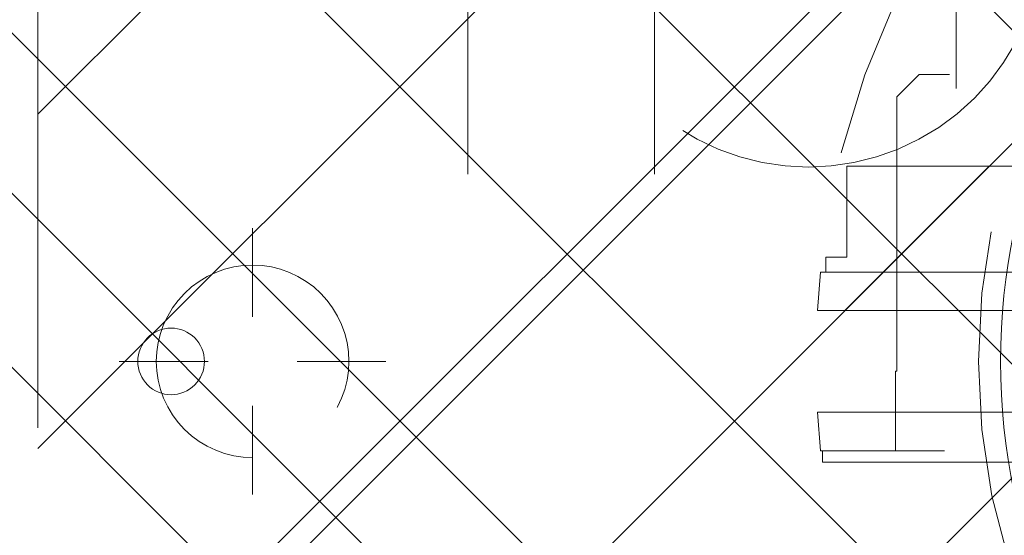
# Model space of a CAD drawing. Header units: inches. Extents: x -456 to -299, y -255 to -14.
# Tile 5 of 45: x -378.78 to -376.16, y -86.99 to -85.62. Entities that reach past the tile are written whole.
import ezdxf

# ---------------------------------------------------------------- set-up
doc = ezdxf.new("R2010")
doc.units = ezdxf.units.IN
doc.header["$LTSCALE"] = 32
doc.header["$MEASUREMENT"] = 0
doc.header["$PDMODE"] = 1
doc.header["$PDSIZE"] = -2
doc.linetypes.add('Dash Style-1', pattern=[0.083328, 0.041656, -0.041672])
for name, color, linetype, lineweight in [('DashLine', 7, 'Dash Style-1', 13), ('DashLineFill', 7, 'Dash Style-1', 13), ('Drawing', 7, 'Continuous', 18), ('Metal-Black', 7, 'Continuous', 18), ('Metal-DeskStructure', 7, 'Continuous', 13), ('None', 7, 'Continuous', 18), ('SolidLine', 7, 'Continuous', 15), ('Wood_1-H', 7, 'Continuous', 13)]:
    doc.layers.add(name, color=color, linetype=linetype, lineweight=lineweight)
pattern_1 = [(45, (0, 0), (-1.61301565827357, 1.935715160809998), []), (45, (-1.0608, 1.0608), (-0.4723460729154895, 0.4167612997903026), [])]

# ---------------------------------------------------------------- blocks, each defined once
blk = doc.blocks.new('Group-48')
at = {"layer": 'DashLine'}
for p, q in [((0.0001991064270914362, 3.818897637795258), (0.0001991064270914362, 4.055118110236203)), ((-0.117911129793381, 3.700787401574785), (-0.3541316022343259, 3.700787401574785)), ((0.1183093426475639, 3.700787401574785), (0.3545298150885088, 3.700787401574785)), ((0.0001991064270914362, 3.582677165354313), (0.0001991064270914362, 3.346456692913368))]:
    blk.add_line(p, q, dxfattribs=at)
at = {"layer": 'DashLine', "flags": 128}
blk.add_lwpolyline([(-0.2557064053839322, 3.700787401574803), (-0.254474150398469, 3.725870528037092), (-0.2507892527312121, 3.750712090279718), (-0.2446871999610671, 3.775072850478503), (-0.2362267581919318, 3.798718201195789), (-0.2254894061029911, 3.821420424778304), (-0.2125785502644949, 3.842960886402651), (-0.1976185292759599, 3.863132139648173), (-0.180753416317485, 3.881739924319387), (-0.1621456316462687, 3.898605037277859), (-0.1419743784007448, 3.913565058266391), (-0.1204339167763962, 3.926475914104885), (-0.09773169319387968, 3.937213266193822), (-0.07408634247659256, 3.945673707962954), (-0.04972558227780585, 3.951775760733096), (-0.02488402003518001, 3.955460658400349), (0.0001991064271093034, 3.956692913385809), (0.02528223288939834, 3.955460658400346), (0.05012379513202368, 3.951775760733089), (0.07448455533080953, 3.945673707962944), (0.09812990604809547, 3.937213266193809), (0.1208321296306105, 3.926475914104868), (0.1423725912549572, 3.913565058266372), (0.1625438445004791, 3.898605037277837), (0.181151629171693, 3.881739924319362), (0.1980167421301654, 3.863132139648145), (0.2129767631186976, 3.842960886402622), (0.2258876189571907, 3.821420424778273), (0.2366249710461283, 3.798718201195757), (0.2450854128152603, 3.775072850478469), (0.2511874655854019, 3.750712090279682), (0.2548723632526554, 3.725870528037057), (0.2561046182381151, 3.700787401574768), (0.2548723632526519, 3.675704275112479), (0.251187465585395, 3.650862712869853), (0.24508541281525, 3.626501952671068), (0.2366249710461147, 3.602856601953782), (0.2258876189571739, 3.580154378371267), (0.2129767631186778, 3.55861391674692), (0.1980167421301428, 3.538442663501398), (0.1811516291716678, 3.519834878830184), (0.1625438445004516, 3.502969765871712), (0.1423725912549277, 3.488009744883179), (0.1208321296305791, 3.475098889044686), (0.09812990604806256, 3.464361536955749), (0.07448455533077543, 3.455901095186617), (0.05012379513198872, 3.449799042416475), (0.02528223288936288, 3.446114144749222), (0.0001991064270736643, 3.444881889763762), (-0.02488402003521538, 3.446114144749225), (-0.04972558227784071, 3.449799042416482), (-0.07408634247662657, 3.455901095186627), (-0.09773169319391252, 3.464361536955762), (-0.1204339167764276, 3.475098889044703), (-0.1419743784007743, 3.488009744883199), (-0.1621456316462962, 3.502969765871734), (-0.1807534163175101, 3.519834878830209), (-0.1976185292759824, 3.538442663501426), (-0.2125785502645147, 3.558613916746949), (-0.2254894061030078, 3.580154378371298), (-0.2362267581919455, 3.602856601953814), (-0.2446871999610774, 3.626501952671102), (-0.250789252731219, 3.650862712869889), (-0.2544741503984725, 3.675704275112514)], close=True, dxfattribs=at)
blk = doc.blocks.new('1BRPT9-Bracket (2D)')
at = {"layer": 'DashLineFill', "linetype": 'Continuous', "lineweight": 13}
h = blk.add_hatch(dxfattribs=at)
h.set_pattern_fill('Steel', color=253, style=0, pattern_type=2)
h.set_pattern_definition(pattern_1)
edge = h.paths.add_edge_path()
edge.add_arc((1.677931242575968, -8.488188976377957), 0.2519685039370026, 269.999999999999, 360.0000000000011)
edge.add_line((1.929899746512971, -8.488188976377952), (1.929899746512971, -7.480314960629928))
edge.add_line((1.929899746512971, -7.480314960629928), (2.323600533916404, -7.480314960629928))
edge.add_line((2.323600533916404, -7.480314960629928), (2.323600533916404, 7.461135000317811))
edge.add_line((2.323600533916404, 7.461135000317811), (1.929899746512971, 7.480314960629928))
edge.add_line((1.929899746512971, 7.480314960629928), (1.929899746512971, 8.488188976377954))
edge.add_arc((1.677931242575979, 8.488188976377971), 0.2519685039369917, 359.999999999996, 450.0000000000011)
edge.add_line((1.677931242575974, 8.740157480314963), (-2.32206875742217, 8.740157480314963))
edge.add_line((-2.32206875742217, 8.740157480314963), (-2.32206875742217, -8.74015748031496))
edge.add_line((-2.32206875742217, -8.74015748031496), (1.677931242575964, -8.74015748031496))
at = {"layer": 'DashLineFill', "linetype": 'Continuous', "lineweight": 5}
blk.add_point((0.0001991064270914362, 3.700787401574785), dxfattribs=at)
at = {"layer": 'Metal-DeskStructure', "color": 7}
blk.add_blockref('Group-48', (0, 0), dxfattribs=at)
blk = doc.blocks.new('StructEnd-C (2D)')
at = {"layer": 'Metal-Black', "color": 7}
blk.add_blockref('1BRPT9-Bracket (2D)', (0, 0), dxfattribs=at)
blk = doc.blocks.new('Group-68')
at = {"layer": 'SolidLine', "color": 7, "rotation": 90}
blk.add_blockref('StructEnd-C (2D)', (0, -65.98425196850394), dxfattribs=at)
blk = doc.blocks.new('SL Floating Runoff Desk (2D)')
at = {"layer": 'None'}
blk.add_blockref('Group-68', (0, 0), dxfattribs=at)
at = {"layer": 'Drawing', "color": 0, "flags": 1}
for tag in ['Tag', 'Catalog', 'Option1', 'Option2', 'Option3', 'Option4', 'Option5', 'Option6', 'Option7', 'Option8', 'Option9', 'Option10', 'Option11', 'Option12', 'Custom', 'FinishGroup', 'Discount', 'Item2', 'Item3', 'Item6', 'Item9', 'Item10', 'Item12', 'Item13', 'Item16', 'Item19', 'Item20', 'Item21', 'Item22', 'Item23', 'Item24', 'Item25', 'Item8', 'Item18', 'Item1', 'Item4', 'Item5', 'Item7', 'Item11', 'Item14', 'Item15', 'Item17']:
    blk.add_attdef(tag, (-30.00000000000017, -74.81889763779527), '', height=0.007086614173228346, dxfattribs=at)
blk = doc.blocks.new('Slate-LegBrace (2D)')
at = {"layer": 'DashLineFill', "linetype": 'Continuous', "lineweight": 13}
h = blk.add_hatch(dxfattribs=at)
h.set_pattern_fill('Steel', color=253, style=0, pattern_type=2)
h.set_pattern_definition(pattern_1)
edge = h.paths.add_edge_path()
edge.add_line((-2.199587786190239, 0.1351515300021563), (-1.374775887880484, 0.1351515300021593))
edge.add_arc((3.636636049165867e-15, 0.01355418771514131), 1.380142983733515, 5.054592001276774, 174.9454079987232, ccw=False)
edge.add_line((1.374775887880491, 0.1351515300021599), (2.199718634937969, 0.1351515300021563))
edge.add_arc((6.542437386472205e-05, 0.01705725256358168), 2.202821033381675, 3.07312710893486, 176.9268728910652)
h = blk.add_hatch(dxfattribs=at)
h.set_pattern_fill('Steel', color=253, style=0, pattern_type=2)
h.set_pattern_definition(pattern_1)
edge = h.paths.add_edge_path()
edge.add_line((-2.191696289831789, 0.2375138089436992), (-1.463739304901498, 0.2375137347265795))
edge.add_arc((6.542437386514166e-05, 0.017041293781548), 1.480314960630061, 8.565281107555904, 171.4347188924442, ccw=False)
edge.add_line((1.463870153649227, 0.2375137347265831), (2.191827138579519, 0.2375138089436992))
edge.add_line((2.191827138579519, 0.2375138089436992), (2.19971863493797, 0.1351515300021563))
edge.add_line((2.19971863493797, 0.1351515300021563), (1.374775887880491, 0.1351515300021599))
edge.add_arc((3.356894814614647e-15, 0.01355418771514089), 1.380142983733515, 5.054592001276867, 174.9454079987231)
edge.add_line((-1.374775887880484, 0.1351515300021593), (-2.19958778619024, 0.1351515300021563))
edge.add_line((-2.19958778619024, 0.1351515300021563), (-2.191696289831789, 0.2375138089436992))
h = blk.add_hatch(dxfattribs=at)
h.set_pattern_fill('Steel', color=253, style=0, pattern_type=2)
h.set_pattern_definition(pattern_1)
h.paths.add_polyline_path([(-2.186309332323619, -0.2676096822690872), (-2.186309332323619, -0.2375137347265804), (-1.992015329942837, -0.2375137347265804), (-1.992015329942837, -0.02575645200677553), (-1.988265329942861, -0.02575645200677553), (-1.988265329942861, 0.7034311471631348), (-1.929210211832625, 0.762486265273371), (-1.734820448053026, 0.762486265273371), (-1.67576532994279, 0.7034311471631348), (-1.67576532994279, -0.02575645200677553), (-1.672015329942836, -0.02575645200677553), (-1.672015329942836, -0.2375137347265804), (-1.477721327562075, -0.2375137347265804), (-1.477721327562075, -0.2676096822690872)])
h = blk.add_hatch(dxfattribs=at)
h.set_pattern_fill('Steel', color=253, style=0, pattern_type=2)
h.set_pattern_definition(pattern_1)
h.paths.add_polyline_path([(-2.177118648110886, 0.237513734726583), (-2.177118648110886, 0.2775137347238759), (-2.1211904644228, 0.2775137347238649), (-2.1211904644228, 0.5187637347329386), (-1.542840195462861, 0.5187637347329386), (-1.542840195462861, 0.2775137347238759), (-1.486912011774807, 0.2775137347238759), (-1.486912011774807, 0.237513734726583)])
h = blk.add_hatch(dxfattribs=at)
h.set_pattern_fill('Steel', color=253, style=0, pattern_type=2)
h.set_pattern_definition(pattern_1)
edge = h.paths.add_edge_path()
edge.add_line((-2.199587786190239, -0.1351515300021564), (-1.374775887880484, -0.1351515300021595))
edge.add_arc((3.636636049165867e-15, -0.01355418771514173), 1.380142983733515, 185.0545920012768, 354.9454079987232)
edge.add_line((1.374775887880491, -0.13515153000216), (2.199718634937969, -0.1351515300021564))
edge.add_arc((6.54243738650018e-05, -0.01705725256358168), 2.202821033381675, 183.0731271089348, 356.92687289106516, ccw=False)
h = blk.add_hatch(dxfattribs=at)
h.set_pattern_fill('Steel', color=253, style=0, pattern_type=2)
h.set_pattern_definition(pattern_1)
edge = h.paths.add_edge_path()
edge.add_line((2.191696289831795, -0.2375138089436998), (1.463739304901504, -0.2375137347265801))
edge.add_arc((-6.542437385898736e-05, -0.01704129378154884), 1.480314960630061, 188.5652811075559, 351.4347188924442, ccw=False)
edge.add_line((-1.463870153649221, -0.2375137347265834), (-2.191827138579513, -0.2375138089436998))
edge.add_line((-2.191827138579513, -0.2375138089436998), (-2.199718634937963, -0.1351515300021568))
edge.add_line((-2.199718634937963, -0.1351515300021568), (-1.374775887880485, -0.1351515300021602))
edge.add_arc((2.937282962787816e-15, -0.01355418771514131), 1.380142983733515, 185.0545920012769, 354.9454079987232)
edge.add_line((1.37477588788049, -0.1351515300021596), (2.199587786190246, -0.1351515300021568))
edge.add_line((2.199587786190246, -0.1351515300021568), (2.191696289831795, -0.2375138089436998))
at = {"layer": 'DashLineFill', "flags": 128}
for points in [[(-2.199587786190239, 0.1351515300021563), (-1.374775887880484, 0.1351515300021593, -0.9154551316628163), (1.374775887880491, 0.1351515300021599), (2.199718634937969, 0.1351515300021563, 0.9477524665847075)], [(-2.191696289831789, 0.2375138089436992), (-1.463739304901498, 0.2375137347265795, -0.8606629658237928), (1.463870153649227, 0.2375137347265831), (2.191827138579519, 0.2375138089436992), (2.19971863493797, 0.1351515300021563), (1.374775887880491, 0.1351515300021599, 0.9154551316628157), (-1.374775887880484, 0.1351515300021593), (-2.19958778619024, 0.1351515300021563)], [(2.191696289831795, -0.2375138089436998), (1.463739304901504, -0.2375137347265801, -0.860662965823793), (-1.463870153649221, -0.2375137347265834), (-2.191827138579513, -0.2375138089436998), (-2.199718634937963, -0.1351515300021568), (-1.374775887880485, -0.1351515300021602, 0.9154551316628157), (1.37477588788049, -0.1351515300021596), (2.199587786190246, -0.1351515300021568)], [(-2.199587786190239, -0.1351515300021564), (-1.374775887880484, -0.1351515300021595, 0.9154551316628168), (1.374775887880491, -0.13515153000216), (2.199718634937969, -0.1351515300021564, -0.9477524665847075)]]:
    blk.add_lwpolyline(points, format="xyb", close=True, dxfattribs=at)
for points in [[(-2.186309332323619, -0.2676096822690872), (-2.186309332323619, -0.2375137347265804), (-1.992015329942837, -0.2375137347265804), (-1.992015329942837, -0.02575645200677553), (-1.988265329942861, -0.02575645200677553), (-1.988265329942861, 0.7034311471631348), (-1.929210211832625, 0.762486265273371), (-1.734820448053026, 0.762486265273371), (-1.67576532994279, 0.7034311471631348), (-1.67576532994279, -0.02575645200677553), (-1.672015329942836, -0.02575645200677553), (-1.672015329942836, -0.2375137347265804), (-1.477721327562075, -0.2375137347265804), (-1.477721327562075, -0.2676096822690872)], [(-2.177118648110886, 0.237513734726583), (-2.177118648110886, 0.2775137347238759), (-2.1211904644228, 0.2775137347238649), (-2.1211904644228, 0.5187637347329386), (-1.542840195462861, 0.5187637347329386), (-1.542840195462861, 0.2775137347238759), (-1.486912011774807, 0.2775137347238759), (-1.486912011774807, 0.237513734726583)]]:
    blk.add_lwpolyline(points, close=True, dxfattribs=at)
blk = doc.blocks.new('TLLegSleeve-NG (2D)')
at = {"layer": 'DashLineFill', "linetype": 'Continuous', "lineweight": 13}
h = blk.add_hatch(dxfattribs=at)
h.set_pattern_fill('Steel', color=253, style=0, pattern_type=2)
h.set_pattern_definition(pattern_1)
edge = h.paths.add_edge_path()
edge.add_arc((0, 2.950395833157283e-16), 1.771653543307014, 180, 360)
edge.add_arc((0, -2.950395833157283e-16), 1.771653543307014, 9.54166404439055e-15, 180)
edge.add_line((-1.771653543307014, 0), (-1.771653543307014, 0))
edge = h.paths.add_edge_path()
edge.add_arc((-1.77635683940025e-15, 2.687045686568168e-15), 1.437007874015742, 180, 360)
edge.add_arc((-1.554312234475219e-15, 2.208425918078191e-15), 1.437007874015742, 9.541664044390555e-15, 180)
edge.add_line((-1.437007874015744, 2.44773580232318e-15), (-1.437007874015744, 2.44773580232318e-15))
at = {"layer": 'DashLineFill', "flags": 128}
blk.add_lwpolyline([(-1.771653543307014, 0, 0.9999999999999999), (1.771653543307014, 0, 0.9999999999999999), (-1.771653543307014, 0)], format="xyb", close=True, dxfattribs=at)
blk = doc.blocks.new('1BP8DW-Leveler (2D)')
at = {"layer": 'DashLine', "flags": 128}
for points in [[(0.625, -1.786516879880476e-14), (0.6219904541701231, -0.06126071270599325), (0.6129908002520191, -0.1219314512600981), (0.5980877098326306, -0.1814279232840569), (0.5774247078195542, -0.2391771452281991), (0.551200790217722, -0.2946229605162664), (0.5196685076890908, -0.3472313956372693), (0.4831315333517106, -0.3964958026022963), (0.4419417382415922, -0.4419417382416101), (0.3964958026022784, -0.4831315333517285), (0.3472313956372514, -0.5196685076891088), (0.2946229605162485, -0.5512007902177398), (0.2391771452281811, -0.5774247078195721), (0.181427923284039, -0.5980877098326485), (0.1219314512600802, -0.612990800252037), (0.06126071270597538, -0.6219904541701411), (0, -0.625000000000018), (-0.06126071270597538, -0.6219904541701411), (-0.1219314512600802, -0.612990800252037), (-0.181427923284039, -0.5980877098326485), (-0.2391771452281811, -0.5774247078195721), (-0.2946229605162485, -0.5512007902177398), (-0.3472313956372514, -0.5196685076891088), (-0.3964958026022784, -0.4831315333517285), (-0.4419417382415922, -0.4419417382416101), (-0.4831315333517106, -0.3964958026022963), (-0.5196685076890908, -0.3472313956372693), (-0.551200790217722, -0.2946229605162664), (-0.5774247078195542, -0.2391771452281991), (-0.5980877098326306, -0.1814279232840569), (-0.6129908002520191, -0.1219314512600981), (-0.6219904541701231, -0.06126071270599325), (-0.625, -1.786516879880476e-14), (-0.6219904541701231, 0.06126071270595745), (-0.6129908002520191, 0.1219314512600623), (-0.5980877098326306, 0.1814279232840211), (-0.5774247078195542, 0.2391771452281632), (-0.551200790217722, 0.2946229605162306), (-0.5196685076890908, 0.3472313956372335), (-0.4831315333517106, 0.3964958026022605), (-0.4419417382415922, 0.4419417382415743), (-0.3964958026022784, 0.4831315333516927), (-0.3472313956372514, 0.5196685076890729), (-0.2946229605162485, 0.5512007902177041), (-0.2391771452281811, 0.5774247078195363), (-0.181427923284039, 0.5980877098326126), (-0.1219314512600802, 0.6129908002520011), (-0.06126071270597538, 0.6219904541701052), (0, 0.6249999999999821), (0.06126071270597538, 0.6219904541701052), (0.1219314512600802, 0.6129908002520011), (0.181427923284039, 0.5980877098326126), (0.2391771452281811, 0.5774247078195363), (0.2946229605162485, 0.5512007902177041), (0.3472313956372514, 0.5196685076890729), (0.3964958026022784, 0.4831315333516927), (0.4419417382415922, 0.4419417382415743), (0.4831315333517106, 0.3964958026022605), (0.5196685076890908, 0.3472313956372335), (0.551200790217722, 0.2946229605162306), (0.5774247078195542, 0.2391771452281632), (0.5980877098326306, 0.1814279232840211), (0.6129908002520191, 0.1219314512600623), (0.6219904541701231, 0.06126071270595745)], [(0, 0.1562499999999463), (0.01531517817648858, 0.1554976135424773), (0.03048286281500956, 0.1532477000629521), (0.04535698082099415, 0.1495219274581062), (0.05979428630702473, 0.1443561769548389), (0.07365574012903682, 0.1378001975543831), (0.08680784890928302, 0.129917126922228), (0.09912395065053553, 0.1207828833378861), (0.1104854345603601, 0.1104854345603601), (0.1207828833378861, 0.09912395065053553), (0.129917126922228, 0.08680784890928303), (0.1378001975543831, 0.0736557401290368), (0.1443561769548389, 0.05979428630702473), (0.1495219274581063, 0.04535698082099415), (0.1532477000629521, 0.03048286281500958), (0.1554976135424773, 0.01531517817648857), (0.1562499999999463, 9.56755311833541e-18), (0.1554976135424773, -0.01531517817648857), (0.1532477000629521, -0.03048286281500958), (0.1495219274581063, -0.04535698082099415), (0.1443561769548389, -0.05979428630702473), (0.1378001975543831, -0.0736557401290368), (0.129917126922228, -0.08680784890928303), (0.1207828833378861, -0.09912395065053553), (0.1104854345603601, -0.1104854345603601), (0.09912395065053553, -0.1207828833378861), (0.08680784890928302, -0.129917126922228), (0.07365574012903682, -0.1378001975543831), (0.05979428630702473, -0.1443561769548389), (0.04535698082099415, -0.1495219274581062), (0.03048286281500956, -0.1532477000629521), (0.01531517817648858, -0.1554976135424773), (0, -0.1562499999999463), (-0.01531517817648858, -0.1554976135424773), (-0.03048286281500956, -0.1532477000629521), (-0.04535698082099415, -0.1495219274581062), (-0.05979428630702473, -0.1443561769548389), (-0.07365574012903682, -0.1378001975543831), (-0.08680784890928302, -0.129917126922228), (-0.09912395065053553, -0.1207828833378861), (-0.1104854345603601, -0.1104854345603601), (-0.1207828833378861, -0.09912395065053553), (-0.129917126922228, -0.08680784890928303), (-0.1378001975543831, -0.0736557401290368), (-0.1443561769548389, -0.05979428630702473), (-0.1495219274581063, -0.04535698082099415), (-0.1532477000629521, -0.03048286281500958), (-0.1554976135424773, -0.01531517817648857), (-0.1562499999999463, 9.56755311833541e-18), (-0.1554976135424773, 0.01531517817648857), (-0.1532477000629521, 0.03048286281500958), (-0.1495219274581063, 0.04535698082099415), (-0.1443561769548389, 0.05979428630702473), (-0.1378001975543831, 0.0736557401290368), (-0.129917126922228, 0.08680784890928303), (-0.1207828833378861, 0.09912395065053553), (-0.1104854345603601, 0.1104854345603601), (-0.09912395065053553, 0.1207828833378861), (-0.08680784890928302, 0.129917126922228), (-0.07365574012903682, 0.1378001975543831), (-0.05979428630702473, 0.1443561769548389), (-0.04535698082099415, 0.1495219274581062), (-0.03048286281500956, 0.1532477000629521), (-0.01531517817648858, 0.1554976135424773)], [(5.740531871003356e-18, 0.09374999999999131), (-0.08118988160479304, 0.04687499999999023), (-0.08118988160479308, -0.04687500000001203), (-1.722159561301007e-17, -0.09375000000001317), (0.08118988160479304, -0.04687500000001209), (0.08118988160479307, 0.0468749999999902)]]:
    blk.add_lwpolyline(points, close=True, dxfattribs=at)
blk = doc.blocks.new('1BRPFX-Ped_Plate (2D)')
at = {"layer": 'DashLineFill', "linetype": 'Continuous', "lineweight": 13}
h = blk.add_hatch(dxfattribs=at)
h.set_pattern_fill('Steel', color=253, style=0, pattern_type=2)
h.set_pattern_definition(pattern_1)
edge = h.paths.add_edge_path()
edge.add_arc((-4.145669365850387, -1.704724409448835), 0.125984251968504, 180, 270.0000000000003)
edge.add_line((-4.145669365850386, -1.830708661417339), (4.145669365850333, -1.830708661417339))
edge.add_arc((4.145669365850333, -1.704724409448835), 0.125984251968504, 270.0000000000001, 360)
edge.add_line((4.271653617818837, -1.704724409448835), (4.271653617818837, 1.704724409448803))
edge.add_arc((4.145669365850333, 1.704724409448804), 0.1259842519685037, 359.9999999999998, 450.0000000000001)
edge.add_line((4.145669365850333, 1.830708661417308), (-4.145669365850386, 1.830708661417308))
edge.add_arc((-4.145669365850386, 1.704724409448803), 0.1259842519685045, 89.99999999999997, 179.9999999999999)
edge.add_line((-4.271653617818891, 1.704724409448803), (-4.271653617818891, -1.704724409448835))
at = {"layer": 'DashLine'}
for p, q in [((-3.129110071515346, 1.830708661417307), (-3.129110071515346, -1.83070866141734)), ((-2.632295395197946, 1.830708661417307), (-2.632295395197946, -1.83070866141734))]:
    blk.add_line(p, q, dxfattribs=at)
at = {"layer": 'DashLineFill', "flags": 128}
blk.add_lwpolyline([(-4.271653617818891, -1.704724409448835, 0.4142135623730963), (-4.145669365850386, -1.830708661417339), (4.145669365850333, -1.830708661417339, 0.4142135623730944), (4.271653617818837, -1.704724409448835), (4.271653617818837, 1.704724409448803, 0.4142135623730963), (4.145669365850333, 1.830708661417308), (-4.145669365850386, 1.830708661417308, 0.4142135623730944), (-4.271653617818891, 1.704724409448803)], format="xyb", close=True, dxfattribs=at)
at = {"layer": 'SolidLine', "flags": 128}
blk.add_lwpolyline([(-3.91732290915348, 0.08858267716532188), (-3.908640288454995, 0.08815612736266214), (-3.900041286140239, 0.08688058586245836), (-3.891608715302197, 0.08476833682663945), (-3.883423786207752, 0.0818397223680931), (-3.875565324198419, 0.07812294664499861), (-3.868109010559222, 0.07365380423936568), (-3.861126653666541, 0.06847533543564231), (-3.854685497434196, 0.06263741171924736), (-3.848847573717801, 0.05619625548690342), (-3.843669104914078, 0.04921389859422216), (-3.839199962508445, 0.04175758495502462), (-3.835483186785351, 0.03389912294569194), (-3.832554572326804, 0.02571419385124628), (-3.830442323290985, 0.01728162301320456), (-3.829166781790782, 0.008682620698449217), (-3.828740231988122, -3.58014538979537e-14), (-3.829166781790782, -0.00868262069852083), (-3.830442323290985, -0.01728162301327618), (-3.832554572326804, -0.0257141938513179), (-3.835483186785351, -0.03389912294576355), (-3.839199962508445, -0.04175758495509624), (-3.843669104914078, -0.04921389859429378), (-3.848847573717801, -0.05619625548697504), (-3.854685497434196, -0.06263741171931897), (-3.861126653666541, -0.06847533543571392), (-3.868109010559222, -0.07365380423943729), (-3.875565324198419, -0.07812294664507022), (-3.883423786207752, -0.08183972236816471), (-3.891608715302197, -0.08476833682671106), (-3.900041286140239, -0.08688058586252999), (-3.908640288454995, -0.08815612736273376), (-3.91732290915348, -0.0885826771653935), (-3.926005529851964, -0.08815612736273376), (-3.93460453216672, -0.08688058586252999), (-3.943037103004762, -0.08476833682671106), (-3.951222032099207, -0.08183972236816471), (-3.95908049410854, -0.07812294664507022), (-3.966536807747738, -0.07365380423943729), (-3.973519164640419, -0.06847533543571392), (-3.979960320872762, -0.06263741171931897), (-3.985798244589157, -0.05619625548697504), (-3.990976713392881, -0.04921389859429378), (-3.995445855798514, -0.04175758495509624), (-3.999162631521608, -0.03389912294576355), (-4.002091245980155, -0.0257141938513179), (-4.004203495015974, -0.01728162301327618), (-4.005479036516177, -0.00868262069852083), (-4.005905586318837, -3.58014538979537e-14), (-4.005479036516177, 0.008682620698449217), (-4.004203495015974, 0.01728162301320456), (-4.002091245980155, 0.02571419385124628), (-3.999162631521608, 0.03389912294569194), (-3.995445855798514, 0.04175758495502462), (-3.990976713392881, 0.04921389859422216), (-3.985798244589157, 0.05619625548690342), (-3.979960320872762, 0.06263741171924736), (-3.973519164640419, 0.06847533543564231), (-3.966536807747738, 0.07365380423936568), (-3.95908049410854, 0.07812294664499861), (-3.951222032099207, 0.0818397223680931), (-3.943037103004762, 0.08476833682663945), (-3.93460453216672, 0.08688058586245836), (-3.926005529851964, 0.08815612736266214)], close=True, dxfattribs=at)
at = {"layer": 'Metal-Black', "color": 7}
blk.add_blockref('1BP8DW-Leveler (2D)', (-2.224409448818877, 1.141732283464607), dxfattribs=at)
blk = doc.blocks.new('1BRPFY-Leg_Plate (2D)')
at = {"layer": 'DashLineFill', "linetype": 'Continuous', "lineweight": 13}
h = blk.add_hatch(dxfattribs=at)
h.set_pattern_fill('Steel', color=253, style=0, pattern_type=2)
h.set_pattern_definition(pattern_1)
edge = h.paths.add_edge_path()
edge.add_arc((-1.704724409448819, -1.704724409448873), 0.125984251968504, 179.9999999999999, 269.9999999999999)
edge.add_line((-1.704724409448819, -1.830708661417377), (1.704724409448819, -1.830708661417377))
edge.add_arc((1.704724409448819, -1.704724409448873), 0.125984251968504, 270.0000000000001, 360.0000000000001)
edge.add_line((1.830708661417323, -1.704724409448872), (1.830708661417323, 1.704724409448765))
edge.add_arc((1.704724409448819, 1.704724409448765), 0.1259842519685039, 0, 90)
edge.add_line((1.704724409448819, 1.830708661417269), (-1.704724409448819, 1.830708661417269))
edge.add_arc((-1.704724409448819, 1.704724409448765), 0.1259842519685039, 90, 180)
edge.add_line((-1.830708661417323, 1.704724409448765), (-1.830708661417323, -1.704724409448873))
at = {"layer": 'DashLineFill', "flags": 128}
blk.add_lwpolyline([(-1.830708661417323, -1.704724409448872, 0.414213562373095), (-1.704724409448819, -1.830708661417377), (1.704724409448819, -1.830708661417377, 0.414213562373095), (1.830708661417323, -1.704724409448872), (1.830708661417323, 1.704724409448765, 0.414213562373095), (1.704724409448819, 1.830708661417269), (-1.704724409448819, 1.830708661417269, 0.414213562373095), (-1.830708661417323, 1.704724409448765)], format="xyb", close=True, dxfattribs=at)
blk = doc.blocks.new('Group-71')
at = {"layer": 'SolidLine', "flags": 128}
blk.add_lwpolyline([(-1.71259842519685, 0, -0.414213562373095), (0, 1.71259842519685, -0.414213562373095), (1.71259842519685, 0, -0.414213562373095), (0, -1.71259842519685, -0.414213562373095)], format="xyb", close=True, dxfattribs=at)
at = {"layer": 'SolidLine', "color": 7}
for name in ['1BRPFX-Ped_Plate (2D)', '1BRPFY-Leg_Plate (2D)']:
    blk.add_blockref(name, (0, 0), dxfattribs=at)
at = {"layer": 'Wood_1-H', "color": 7}
blk.add_blockref('Slate-LegBrace (2D)', (0, 0), dxfattribs=at)
at = {"layer": 'Wood_1-H', "color": 7, "rotation": 90}
blk.add_blockref('TLLegSleeve-NG (2D)', (0, 0), dxfattribs=at)
blk = doc.blocks.new('Group-72')
at = {"layer": 'None'}
blk.add_blockref('Group-71', (0, 0), dxfattribs=at)
blk = doc.blocks.new('SL End Leg Box (2D)')
at = {"layer": 'None'}
blk.add_blockref('Group-72', (0, 0), dxfattribs=at)
at = {"layer": 'Drawing', "color": 0, "flags": 1}
for tag in ['Tag', 'Catalog', 'Option1', 'Option2', 'Option3', 'Option4', 'Option5', 'Option6', 'Option7', 'Option8', 'Option9', 'Option10', 'Option11', 'Option12', 'Custom', 'FinishGroup', 'Discount', 'Item2', 'Item3', 'Item6', 'Item9', 'Item10', 'Item12', 'Item13', 'Item16', 'Item19', 'Item20', 'Item21', 'Item22', 'Item23', 'Item24', 'Item25', 'Item8', 'Item18', 'Item1', 'Item4', 'Item5', 'Item7', 'Item11', 'Item14', 'Item15', 'Item17']:
    blk.add_attdef(tag, (-30.01968503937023, -74.81869853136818), '', height=0.007086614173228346, dxfattribs=at)

msp = doc.modelspace()

# ---------------------------------------------------------------- block references
at = {"layer": 'Drawing'}
msp.add_blockref('SL Floating Runoff Desk (2D)', (-374.4593240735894, -20.54440263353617), dxfattribs=at)

# ---------------------------------------------------------------- next in the draw order: block references
msp.add_blockref('SL End Leg Box (2D)', (-374.4593240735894, -86.52845549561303), dxfattribs=at)

doc.saveas('drawing.dxf')
